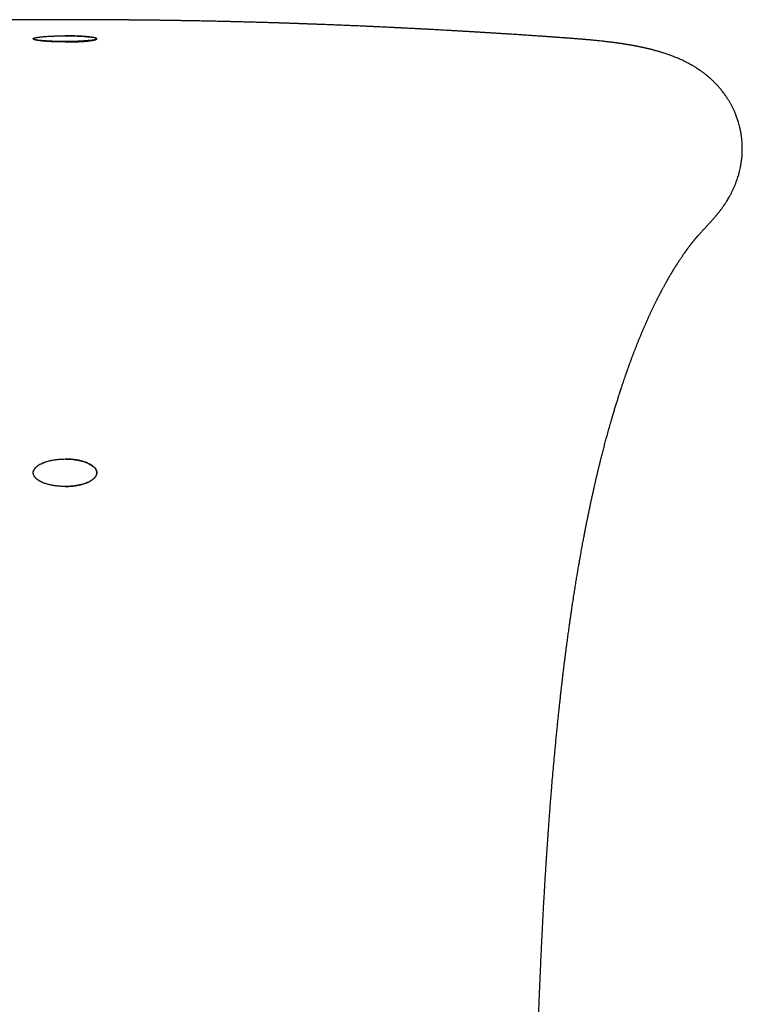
# Model space of a CAD drawing. Header units: millimetres. Extents: x 8 to 501, y 12 to 615.
# Tile 8 of 77: x 264 to 277, y 291 to 309. Entities that reach past the tile are written whole.
import ezdxf

# ---------------------------------------------------------------- set-up
doc = ezdxf.new("R2010")
doc.units = ezdxf.units.MM

msp = doc.modelspace()

# ---------------------------------------------------------------- linework, layer by layer
at = {"color": 7, "linetype": 'Continuous', "lineweight": 30}
for p, q in [((263.897, 308.777), (263.897, 308.777)), ((265.096, 308.777), (265.097, 308.777))]:
    msp.add_line(p, q, dxfattribs=at)
for points, knots in [([(264.497, 309.136), (264.463, 309.136), (264.38, 309.136), (264.252, 309.136), (264.115, 309.135), (263.989, 309.135), (263.874, 309.134), (263.768, 309.134), (263.677, 309.133), (263.599, 309.133), (263.532, 309.132), (263.474, 309.132), (263.424, 309.132), (263.382, 309.131), (263.348, 309.131), (263.323, 309.131), (263.306, 309.131), (263.294, 309.13), (263.283, 309.13), (263.268, 309.13), (263.248, 309.13), (263.215, 309.13), (263.17, 309.129), (263.11, 309.129), (263.042, 309.128), (262.97, 309.127), (262.897, 309.126), (262.827, 309.125), (262.764, 309.125), (262.71, 309.124), (262.664, 309.123), (262.622, 309.123), (262.576, 309.122), (262.534, 309.121), (262.495, 309.121), (262.462, 309.12), (262.431, 309.12), (262.403, 309.119), (262.381, 309.119), (262.361, 309.119), (262.335, 309.118), (262.299, 309.118), (262.257, 309.117), (262.216, 309.116), (262.179, 309.115), (262.147, 309.115), (262.118, 309.114), (262.089, 309.114), (262.062, 309.113), (262.03, 309.113), (261.99, 309.112), (261.944, 309.111), (261.894, 309.11), (261.846, 309.109), (261.802, 309.108), (261.763, 309.107), (261.724, 309.107), (261.68, 309.106), (261.631, 309.105), (261.583, 309.103), (261.543, 309.103), (261.513, 309.102), (261.489, 309.101), (261.466, 309.101), (261.438, 309.1), (261.406, 309.099), (261.374, 309.099), (261.345, 309.098), (261.319, 309.097), (261.296, 309.097), (261.277, 309.096), (261.256, 309.096), (261.231, 309.095), (261.198, 309.094), (261.159, 309.093), (261.116, 309.092), (261.059, 309.091), (260.994, 309.089), (260.925, 309.087), (260.861, 309.085), (260.796, 309.083), (260.737, 309.082), (260.685, 309.08), (260.643, 309.079), (260.606, 309.078), (260.571, 309.077), (260.537, 309.076), (260.501, 309.074), (260.46, 309.073), (260.416, 309.072), (260.371, 309.07), (260.329, 309.069), (260.291, 309.068), (260.258, 309.067), (260.225, 309.066), (260.189, 309.064), (260.15, 309.063), (260.11, 309.062), (260.069, 309.06), (260.025, 309.059), (259.974, 309.057), (259.92, 309.055), (259.864, 309.053), (259.806, 309.051), (259.748, 309.049), (259.693, 309.047), (259.637, 309.045), (259.594, 309.043), (259.555, 309.041), (259.527, 309.04), (259.501, 309.039), (259.475, 309.038), (259.448, 309.037), (259.418, 309.036), (259.391, 309.035), (259.367, 309.034), (259.346, 309.033), (259.323, 309.032), (259.298, 309.031), (259.276, 309.03), (259.256, 309.03), (259.22, 309.028), (259.161, 309.026), (259.082, 309.022), (259.003, 309.019), (258.928, 309.016), (258.85, 309.012), (258.782, 309.009), (258.723, 309.007), (258.678, 309.005), (258.627, 309.002), (258.578, 309), (258.525, 308.997), (258.474, 308.995), (258.429, 308.993), (258.396, 308.991), (258.37, 308.99), (258.343, 308.989), (258.317, 308.988), (258.292, 308.986), (258.267, 308.985), (258.24, 308.984), (258.217, 308.983), (258.194, 308.982), (258.168, 308.98), (258.141, 308.979), (258.115, 308.978), (258.092, 308.976), (258.068, 308.975), (258.041, 308.974), (258.014, 308.973), (257.989, 308.971), (257.967, 308.97), (257.948, 308.969), (257.928, 308.968), (257.907, 308.967), (257.883, 308.966), (257.861, 308.965), (257.842, 308.964), (257.824, 308.963), (257.804, 308.962), (257.773, 308.96), (257.736, 308.958), (257.689, 308.956), (257.645, 308.953), (257.599, 308.951), (257.554, 308.948), (257.509, 308.946), (257.463, 308.944), (257.427, 308.942), (257.395, 308.94), (257.369, 308.938), (257.346, 308.937), (257.326, 308.936), (257.308, 308.935), (257.286, 308.934), (257.26, 308.932), (257.232, 308.931), (257.206, 308.929), (257.184, 308.928), (257.162, 308.927), (257.127, 308.925), (257.085, 308.922), (257.038, 308.92), (256.993, 308.917), (256.945, 308.914), (256.897, 308.911), (256.859, 308.909), (256.83, 308.907), (256.803, 308.906), (256.774, 308.904), (256.745, 308.902), (256.718, 308.901), (256.692, 308.899), (256.663, 308.897), (256.62, 308.895), (256.567, 308.891), (256.507, 308.888), (256.447, 308.884), (256.386, 308.88), (256.324, 308.876), (256.275, 308.873), (256.235, 308.871), (256.197, 308.868), (256.157, 308.866), (256.118, 308.863), (256.083, 308.861), (256.051, 308.859), (256.02, 308.857), (255.985, 308.855), (255.944, 308.852), (255.898, 308.849), (255.853, 308.846), (255.813, 308.843), (255.775, 308.841), (255.737, 308.838), (255.695, 308.835), (255.652, 308.832), (255.613, 308.83), (255.579, 308.827), (255.548, 308.825), (255.515, 308.823), (255.476, 308.82), (255.43, 308.817), (255.385, 308.814), (255.345, 308.811), (255.31, 308.809), (255.274, 308.806), (255.231, 308.803), (255.188, 308.8), (255.148, 308.797), (255.117, 308.795), (255.091, 308.793), (255.065, 308.792), (255.037, 308.789), (255.016, 308.788), (255.005, 308.787)], [0, 0, 0, 0, 0.01071, 0.026134, 0.040473, 0.053726, 0.065887, 0.076955, 0.086926, 0.094748, 0.101727, 0.107861, 0.113149, 0.117589, 0.12118, 0.123679, 0.125494, 0.126625, 0.127482, 0.129005, 0.131231, 0.133899, 0.139384, 0.145643, 0.152675, 0.160789, 0.16853, 0.175839, 0.182657, 0.188678, 0.192893, 0.197182, 0.201813, 0.207313, 0.210548, 0.214027, 0.217641, 0.220626, 0.222833, 0.22437, 0.227191, 0.230999, 0.235707, 0.240405, 0.243919, 0.247278, 0.250479, 0.253274, 0.256289, 0.259206, 0.263366, 0.268669, 0.273995, 0.279046, 0.283814, 0.287905, 0.291349, 0.296022, 0.301897, 0.30692, 0.310992, 0.314515, 0.316346, 0.318694, 0.321729, 0.32536, 0.328746, 0.331686, 0.334575, 0.336897, 0.338947, 0.340768, 0.34346, 0.346894, 0.351071, 0.355728, 0.360745, 0.369082, 0.37596, 0.382675, 0.389427, 0.396488, 0.401233, 0.405732, 0.409758, 0.413184, 0.416671, 0.420529, 0.424637, 0.42951, 0.434378, 0.438929, 0.442851, 0.446229, 0.449496, 0.453303, 0.457552, 0.461854, 0.465884, 0.470495, 0.475833, 0.481785, 0.487781, 0.493511, 0.499929, 0.50629, 0.510903, 0.517459, 0.520088, 0.523209, 0.526228, 0.528442, 0.531339, 0.534626, 0.537901, 0.540102, 0.54213, 0.544591, 0.54744, 0.549836, 0.551508, 0.55385, 0.561214, 0.570253, 0.578813, 0.586136, 0.59408, 0.603383, 0.607706, 0.612636, 0.6176, 0.623826, 0.628182, 0.634266, 0.64006, 0.642286, 0.644829, 0.648143, 0.650797, 0.652984, 0.656018, 0.658938, 0.661319, 0.663408, 0.666093, 0.669532, 0.672074, 0.67425, 0.676887, 0.67967, 0.68276, 0.685444, 0.687685, 0.689628, 0.691427, 0.693843, 0.696473, 0.698823, 0.700872, 0.702649, 0.704566, 0.707149, 0.712383, 0.716349, 0.721838, 0.726544, 0.730688, 0.736199, 0.740775, 0.745075, 0.747776, 0.750741, 0.753222, 0.755142, 0.756997, 0.759111, 0.762036, 0.765329, 0.767925, 0.770174, 0.77236, 0.774956, 0.781055, 0.785621, 0.789792, 0.795459, 0.800909, 0.804972, 0.807324, 0.810186, 0.813393, 0.81663, 0.819133, 0.821953, 0.824889, 0.828262, 0.835795, 0.841681, 0.847265, 0.854547, 0.861233, 0.866621, 0.870035, 0.874017, 0.878521, 0.882878, 0.886359, 0.889594, 0.89282, 0.896258, 0.900778, 0.905805, 0.910665, 0.914934, 0.918672, 0.922509, 0.927196, 0.931908, 0.936184, 0.939495, 0.942633, 0.945976, 0.949978, 0.955059, 0.960304, 0.964254, 0.967736, 0.971393, 0.97582, 0.981109, 0.985232, 0.988303, 0.990876, 0.993447, 0.996502, 1, 1, 1, 1]), ([(273.988, 308.787), (273.985, 308.787), (273.973, 308.788), (273.95, 308.79), (273.917, 308.792), (273.882, 308.795), (273.85, 308.797), (273.823, 308.799), (273.799, 308.801), (273.775, 308.802), (273.749, 308.804), (273.721, 308.806), (273.69, 308.808), (273.658, 308.811), (273.627, 308.813), (273.599, 308.815), (273.572, 308.817), (273.544, 308.819), (273.514, 308.821), (273.479, 308.823), (273.441, 308.826), (273.402, 308.828), (273.366, 308.831), (273.335, 308.833), (273.306, 308.835), (273.276, 308.837), (273.237, 308.839), (273.192, 308.843), (273.143, 308.846), (273.098, 308.849), (273.055, 308.852), (273.009, 308.855), (272.96, 308.858), (272.911, 308.861), (272.869, 308.864), (272.832, 308.866), (272.795, 308.868), (272.759, 308.871), (272.721, 308.873), (272.684, 308.875), (272.65, 308.878), (272.619, 308.88), (272.591, 308.881), (272.562, 308.883), (272.53, 308.885), (272.494, 308.887), (272.458, 308.89), (272.426, 308.891), (272.398, 308.893), (272.37, 308.895), (272.339, 308.897), (272.303, 308.899), (272.267, 308.901), (272.235, 308.903), (272.207, 308.905), (272.178, 308.906), (272.148, 308.908), (272.116, 308.91), (272.088, 308.912), (272.064, 308.913), (272.042, 308.914), (272.018, 308.916), (271.986, 308.918), (271.951, 308.92), (271.917, 308.922), (271.888, 308.923), (271.858, 308.925), (271.825, 308.927), (271.784, 308.929), (271.74, 308.932), (271.688, 308.935), (271.637, 308.938), (271.582, 308.941), (271.531, 308.943), (271.479, 308.946), (271.433, 308.949), (271.393, 308.951), (271.361, 308.953), (271.33, 308.954), (271.298, 308.956), (271.268, 308.958), (271.242, 308.959), (271.222, 308.96), (271.204, 308.961), (271.183, 308.962), (271.16, 308.963), (271.13, 308.965), (271.091, 308.967), (271.042, 308.969), (270.992, 308.972), (270.944, 308.974), (270.898, 308.977), (270.861, 308.978), (270.834, 308.98), (270.818, 308.981), (270.8, 308.982), (270.779, 308.983), (270.758, 308.984), (270.74, 308.984), (270.722, 308.985), (270.7, 308.986), (270.674, 308.988), (270.65, 308.989), (270.619, 308.99), (270.582, 308.992), (270.539, 308.994), (270.492, 308.996), (270.444, 308.999), (270.393, 309.001), (270.351, 309.003), (270.316, 309.005), (270.283, 309.006), (270.248, 309.008), (270.212, 309.009), (270.181, 309.011), (270.15, 309.012), (270.113, 309.014), (270.063, 309.016), (270.008, 309.018), (269.95, 309.021), (269.896, 309.023), (269.838, 309.025), (269.781, 309.028), (269.728, 309.03), (269.676, 309.032), (269.627, 309.034), (269.572, 309.036), (269.521, 309.038), (269.468, 309.04), (269.417, 309.042), (269.365, 309.044), (269.324, 309.046), (269.289, 309.047), (269.258, 309.048), (269.227, 309.049), (269.197, 309.051), (269.167, 309.052), (269.138, 309.053), (269.112, 309.054), (269.09, 309.054), (269.067, 309.055), (269.043, 309.056), (269.02, 309.057), (269, 309.058), (268.978, 309.058), (268.952, 309.059), (268.927, 309.06), (268.903, 309.061), (268.878, 309.062), (268.852, 309.063), (268.827, 309.064), (268.801, 309.065), (268.772, 309.065), (268.74, 309.067), (268.708, 309.068), (268.676, 309.069), (268.645, 309.07), (268.613, 309.071), (268.579, 309.072), (268.543, 309.073), (268.503, 309.074), (268.457, 309.076), (268.409, 309.077), (268.361, 309.079), (268.317, 309.08), (268.277, 309.081), (268.237, 309.082), (268.191, 309.084), (268.14, 309.085), (268.09, 309.086), (268.046, 309.088), (268.008, 309.089), (267.973, 309.09), (267.935, 309.091), (267.879, 309.092), (267.809, 309.094), (267.729, 309.096), (267.653, 309.098), (267.582, 309.1), (267.51, 309.101), (267.43, 309.103), (267.346, 309.105), (267.257, 309.107), (267.165, 309.109), (267.068, 309.111), (266.973, 309.113), (266.88, 309.114), (266.794, 309.116), (266.714, 309.117), (266.642, 309.118), (266.574, 309.12), (266.517, 309.12), (266.467, 309.121), (266.421, 309.122), (266.378, 309.122), (266.339, 309.123), (266.308, 309.123), (266.281, 309.124), (266.258, 309.124), (266.238, 309.124), (266.219, 309.125), (266.197, 309.125), (266.17, 309.125), (266.127, 309.126), (266.066, 309.127), (266.002, 309.127), (265.948, 309.128), (265.905, 309.128), (265.862, 309.129), (265.823, 309.129), (265.79, 309.13), (265.764, 309.13), (265.745, 309.13), (265.733, 309.13), (265.725, 309.13), (265.715, 309.13), (265.698, 309.13), (265.672, 309.131), (265.637, 309.131), (265.595, 309.131), (265.544, 309.132), (265.485, 309.132), (265.417, 309.133), (265.337, 309.133), (265.244, 309.134), (265.136, 309.134), (265.018, 309.135), (264.889, 309.135), (264.749, 309.136), (264.617, 309.136), (264.532, 309.136), (264.497, 309.136)], [0, 0, 0, 0, 0.00084, 0.003785, 0.007303, 0.011326, 0.014773, 0.017441, 0.019933, 0.022438, 0.025032, 0.028, 0.031296, 0.034894, 0.038291, 0.041001, 0.04385, 0.04669, 0.049809, 0.053455, 0.057621, 0.062114, 0.065768, 0.068894, 0.071919, 0.075026, 0.078459, 0.084116, 0.089373, 0.093881, 0.098254, 0.102967, 0.108657, 0.11381, 0.118296, 0.12199, 0.125645, 0.129711, 0.133528, 0.137615, 0.141327, 0.144489, 0.147308, 0.150206, 0.153568, 0.157542, 0.161534, 0.164934, 0.167744, 0.170474, 0.17371, 0.177672, 0.181897, 0.185023, 0.187734, 0.190661, 0.194186, 0.197518, 0.20057, 0.202986, 0.205195, 0.207449, 0.210827, 0.215061, 0.218711, 0.221471, 0.22433, 0.228027, 0.23212, 0.237192, 0.242046, 0.24865, 0.253302, 0.259198, 0.264876, 0.269806, 0.273718, 0.277395, 0.280146, 0.283357, 0.287482, 0.289856, 0.291644, 0.293517, 0.295645, 0.298174, 0.300879, 0.305247, 0.310433, 0.31654, 0.320974, 0.325525, 0.331058, 0.332653, 0.334158, 0.33602, 0.338476, 0.340844, 0.34259, 0.344072, 0.346677, 0.349536, 0.352203, 0.354337, 0.359357, 0.363775, 0.367865, 0.37428, 0.378973, 0.384069, 0.387492, 0.390221, 0.394405, 0.39853, 0.401556, 0.40438, 0.408092, 0.413213, 0.420293, 0.425565, 0.431557, 0.437407, 0.443758, 0.449747, 0.454115, 0.459942, 0.465486, 0.471362, 0.476075, 0.482266, 0.487483, 0.492402, 0.495302, 0.49857, 0.502098, 0.505297, 0.50807, 0.511609, 0.5143, 0.516387, 0.518601, 0.521462, 0.524054, 0.525698, 0.527887, 0.531045, 0.533724, 0.535889, 0.538641, 0.541696, 0.544076, 0.546562, 0.549778, 0.553264, 0.556784, 0.559814, 0.563359, 0.566731, 0.570303, 0.57398, 0.578058, 0.582899, 0.588473, 0.593436, 0.597995, 0.602249, 0.606166, 0.610744, 0.616796, 0.622066, 0.626745, 0.630609, 0.633905, 0.637951, 0.642716, 0.651497, 0.660088, 0.667936, 0.67533, 0.682608, 0.69087, 0.700332, 0.709275, 0.719063, 0.729432, 0.739747, 0.74903, 0.758835, 0.76677, 0.774506, 0.781455, 0.788289, 0.792509, 0.79731, 0.802713, 0.806178, 0.80961, 0.812469, 0.814736, 0.816818, 0.818626, 0.820949, 0.823786, 0.827078, 0.834444, 0.842977, 0.847241, 0.851744, 0.856457, 0.8607, 0.864183, 0.86691, 0.86888, 0.870095, 0.870643, 0.871485, 0.87333, 0.876054, 0.879656, 0.884137, 0.889494, 0.895726, 0.902833, 0.910811, 0.920996, 0.932314, 0.944763, 0.95834, 0.97304, 0.98886, 1, 1, 1, 1]), ([(264.497, 308.716), (264.481, 308.716), (264.449, 308.716), (264.401, 308.716), (264.353, 308.717), (264.307, 308.719), (264.262, 308.72), (264.219, 308.722), (264.177, 308.725), (264.138, 308.727), (264.1, 308.73), (264.066, 308.733), (264.033, 308.737), (264.004, 308.741), (263.978, 308.745), (263.954, 308.749), (263.935, 308.754), (263.919, 308.758), (263.907, 308.763), (263.899, 308.768), (263.896, 308.773), (263.897, 308.778), (263.903, 308.783), (263.914, 308.788), (263.929, 308.793), (263.949, 308.798), (263.974, 308.803), (264.002, 308.807), (264.035, 308.811), (264.072, 308.815), (264.111, 308.818), (264.153, 308.822), (264.198, 308.824), (264.245, 308.826), (264.292, 308.828), (264.34, 308.83), (264.39, 308.831), (264.442, 308.832), (264.478, 308.832), (264.497, 308.832)], [0, 0, 0, 0, 0.024473, 0.049395, 0.074317, 0.099701, 0.124173, 0.149067, 0.173961, 0.199284, 0.224375, 0.249875, 0.275375, 0.301288, 0.327759, 0.35466, 0.381562, 0.408901, 0.436786, 0.464855, 0.493497, 0.522336, 0.551068, 0.579998, 0.609564, 0.639354, 0.667873, 0.696603, 0.726012, 0.755665, 0.782933, 0.810407, 0.838557, 0.86695, 0.892573, 0.918697, 0.944821, 0.971474, 1, 1, 1, 1]), ([(264.497, 308.723), (264.471, 308.723), (264.42, 308.723), (264.345, 308.725), (264.272, 308.727), (264.204, 308.73), (264.14, 308.734), (264.082, 308.738), (264.03, 308.743), (263.986, 308.749), (263.952, 308.755), (263.928, 308.76), (263.911, 308.766), (263.9, 308.771), (263.898, 308.775), (263.897, 308.777)], [0, 0, 0, 0, 0.082997, 0.165128, 0.246774, 0.328207, 0.409626, 0.491202, 0.573117, 0.655607, 0.738999, 0.802423, 0.866856, 0.932596, 1, 1, 1, 1]), ([(263.971, 308.802), (263.974, 308.803), (263.989, 308.805), (264.024, 308.81), (264.075, 308.815), (264.134, 308.82), (264.199, 308.824), (264.262, 308.827), (264.323, 308.829), (264.38, 308.831), (264.438, 308.832), (264.477, 308.832), (264.497, 308.832)], [0, 0, 0, 0, 0.030598, 0.152296, 0.274228, 0.396091, 0.517586, 0.638525, 0.728892, 0.819073, 0.909312, 1, 1, 1, 1]), ([(264.497, 308.832), (264.516, 308.832), (264.556, 308.832), (264.614, 308.831), (264.67, 308.829), (264.731, 308.827), (264.795, 308.824), (264.859, 308.82), (264.918, 308.815), (264.97, 308.81), (265.003, 308.805), (265.017, 308.803), (265.019, 308.803)], [0, 0, 0, 0, 0.091999, 0.18347, 0.274815, 0.366293, 0.488645, 0.611501, 0.734692, 0.857937, 0.980948, 1, 1, 1, 1]), ([(264.497, 308.716), (264.513, 308.716), (264.544, 308.716), (264.592, 308.716), (264.64, 308.717), (264.686, 308.719), (264.731, 308.72), (264.774, 308.722), (264.816, 308.725), (264.856, 308.727), (264.893, 308.73), (264.928, 308.733), (264.96, 308.737), (264.989, 308.741), (265.016, 308.745), (265.039, 308.749), (265.058, 308.754), (265.074, 308.758), (265.086, 308.763), (265.094, 308.768), (265.097, 308.773), (265.096, 308.778), (265.09, 308.783), (265.079, 308.788), (265.064, 308.793), (265.044, 308.798), (265.019, 308.803), (264.991, 308.807), (264.958, 308.811), (264.921, 308.815), (264.882, 308.818), (264.84, 308.822), (264.795, 308.824), (264.748, 308.826), (264.701, 308.828), (264.653, 308.83), (264.603, 308.831), (264.551, 308.832), (264.515, 308.832), (264.497, 308.832)], [0, 0, 0, 0, 0.02456, 0.049121, 0.074411, 0.099701, 0.124256, 0.148811, 0.174047, 0.199284, 0.224455, 0.249628, 0.275458, 0.301288, 0.327844, 0.3544, 0.38165, 0.408901, 0.436878, 0.464855, 0.493596, 0.522337, 0.551168, 0.579999, 0.609677, 0.639354, 0.667979, 0.696603, 0.726135, 0.755665, 0.783037, 0.810407, 0.838679, 0.86695, 0.892669, 0.918387, 0.944931, 0.971474, 1, 1, 1, 1]), ([(265.096, 308.777), (265.095, 308.775), (265.093, 308.771), (265.082, 308.766), (265.065, 308.76), (265.041, 308.755), (265.008, 308.749), (264.963, 308.743), (264.911, 308.738), (264.853, 308.734), (264.789, 308.73), (264.721, 308.727), (264.649, 308.725), (264.573, 308.723), (264.522, 308.723), (264.497, 308.723)], [0, 0, 0, 0, 0.067207, 0.132809, 0.197155, 0.260538, 0.343932, 0.42647, 0.508462, 0.590126, 0.67163, 0.753133, 0.83483, 0.91699, 1, 1, 1, 1]), ([(274.971, 308.688), (274.967, 308.688), (274.958, 308.69), (274.943, 308.692), (274.93, 308.694), (274.919, 308.695), (274.909, 308.697), (274.898, 308.698), (274.882, 308.7), (274.862, 308.703), (274.837, 308.706), (274.812, 308.709), (274.786, 308.713), (274.759, 308.716), (274.731, 308.719), (274.704, 308.722), (274.673, 308.726), (274.637, 308.73), (274.596, 308.734), (274.553, 308.739), (274.51, 308.743), (274.469, 308.747), (274.431, 308.751), (274.398, 308.754), (274.37, 308.756), (274.345, 308.759), (274.32, 308.761), (274.294, 308.763), (274.265, 308.766), (274.233, 308.768), (274.198, 308.771), (274.159, 308.774), (274.119, 308.777), (274.079, 308.78), (274.039, 308.783), (274, 308.786), (273.961, 308.789), (273.936, 308.791), (273.921, 308.792), (273.919, 308.792)], [0, 0, 0, 0, 0.012097, 0.031036, 0.045561, 0.056233, 0.066865, 0.078177, 0.090168, 0.117322, 0.143796, 0.168227, 0.194831, 0.223748, 0.252684, 0.27982, 0.306687, 0.34488, 0.386861, 0.428963, 0.470405, 0.509214, 0.544994, 0.577379, 0.601456, 0.623115, 0.645268, 0.66896, 0.694222, 0.722696, 0.753344, 0.787677, 0.823516, 0.857642, 0.890015, 0.927447, 0.96131, 0.994326, 1, 1, 1, 1]), ([(275.369, 308.618), (275.361, 308.62), (275.345, 308.623), (275.322, 308.628), (275.302, 308.632), (275.285, 308.635), (275.271, 308.638), (275.259, 308.64), (275.247, 308.642), (275.233, 308.645), (275.215, 308.648), (275.196, 308.652), (275.178, 308.655), (275.163, 308.657), (275.148, 308.66), (275.132, 308.663), (275.114, 308.666), (275.096, 308.669), (275.083, 308.671), (275.072, 308.672), (275.065, 308.674), (275.056, 308.675), (275.044, 308.677), (275.03, 308.679), (275.012, 308.682), (274.992, 308.685), (274.978, 308.687), (274.971, 308.688)], [0, 0, 0, 0, 0.0644958, 0.1257768, 0.1777125, 0.2203187, 0.254954, 0.2847007, 0.3096837, 0.3455582, 0.3939053, 0.4473509, 0.4928791, 0.525796, 0.5617612, 0.6031985, 0.6500133, 0.6948791, 0.7331277, 0.7525718, 0.7698063, 0.7907826, 0.8191483, 0.8548977, 0.8980239, 0.9485185, 1, 1, 1, 1]), ([(276.771, 305.416), (276.771, 305.417), (276.777, 305.423), (276.786, 305.433), (276.798, 305.447), (276.807, 305.459), (276.818, 305.472), (276.83, 305.486), (276.843, 305.503), (276.858, 305.522), (276.873, 305.541), (276.888, 305.56), (276.9, 305.578), (276.912, 305.593), (276.922, 305.608), (276.932, 305.621), (276.94, 305.634), (276.949, 305.646), (276.958, 305.66), (276.969, 305.676), (276.98, 305.693), (276.995, 305.717), (277.013, 305.746), (277.038, 305.789), (277.063, 305.835), (277.089, 305.885), (277.112, 305.934), (277.134, 305.982), (277.153, 306.029), (277.171, 306.074), (277.187, 306.12), (277.202, 306.166), (277.215, 306.209), (277.226, 306.251), (277.237, 306.296), (277.247, 306.341), (277.255, 306.384), (277.262, 306.425), (277.268, 306.467), (277.274, 306.511), (277.278, 306.551), (277.28, 306.589), (277.282, 306.626), (277.284, 306.665), (277.284, 306.703), (277.284, 306.743), (277.282, 306.786), (277.279, 306.833), (277.275, 306.879), (277.27, 306.921), (277.265, 306.958), (277.26, 306.991), (277.254, 307.025), (277.246, 307.062), (277.237, 307.104), (277.226, 307.149), (277.213, 307.194), (277.201, 307.233), (277.189, 307.269), (277.176, 307.304), (277.162, 307.341), (277.148, 307.376), (277.135, 307.406), (277.123, 307.433), (277.111, 307.458), (277.099, 307.483), (277.086, 307.508), (277.073, 307.533), (277.06, 307.556), (277.047, 307.58), (277.032, 307.604), (277.016, 307.631), (276.998, 307.659), (276.979, 307.687), (276.96, 307.714), (276.94, 307.742), (276.918, 307.772), (276.895, 307.801), (276.872, 307.828), (276.852, 307.853), (276.832, 307.875), (276.811, 307.898), (276.789, 307.921), (276.766, 307.945), (276.743, 307.968), (276.722, 307.988), (276.704, 308.005), (276.687, 308.02), (276.668, 308.037), (276.647, 308.055), (276.624, 308.075), (276.602, 308.093), (276.584, 308.107), (276.567, 308.12), (276.551, 308.132), (276.532, 308.146), (276.511, 308.161), (276.492, 308.175), (276.474, 308.187), (276.459, 308.197), (276.445, 308.206), (276.432, 308.215), (276.418, 308.224), (276.403, 308.233), (276.385, 308.245), (276.365, 308.257), (276.344, 308.269), (276.323, 308.281), (276.304, 308.292), (276.287, 308.301), (276.273, 308.309), (276.253, 308.319), (276.227, 308.333), (276.191, 308.351), (276.151, 308.37), (276.108, 308.389), (276.066, 308.407), (276.026, 308.424), (275.988, 308.439), (275.951, 308.453), (275.915, 308.467), (275.879, 308.479), (275.844, 308.491), (275.81, 308.503), (275.78, 308.512), (275.755, 308.52), (275.734, 308.526), (275.712, 308.533), (275.687, 308.54), (275.66, 308.547), (275.631, 308.555), (275.603, 308.563), (275.575, 308.57), (275.551, 308.576), (275.532, 308.581), (275.515, 308.585), (275.5, 308.589), (275.485, 308.592), (275.47, 308.596), (275.455, 308.599), (275.439, 308.603), (275.421, 308.607), (275.4, 308.611), (275.383, 308.615), (275.372, 308.617), (275.369, 308.618)], [0, 0, 0, 0, 0.00026, 0.007688, 0.01198, 0.016398, 0.020992, 0.02633, 0.032559, 0.039315, 0.046433, 0.053181, 0.059065, 0.064276, 0.069028, 0.073531, 0.077166, 0.080928, 0.085294, 0.090412, 0.095996, 0.100885, 0.111396, 0.122198, 0.137062, 0.149233, 0.161623, 0.174216, 0.184358, 0.194845, 0.205588, 0.215678, 0.22483, 0.232826, 0.242478, 0.252458, 0.26037, 0.267966, 0.276383, 0.284809, 0.29314, 0.299126, 0.305984, 0.313623, 0.320828, 0.327231, 0.335454, 0.344195, 0.352848, 0.36059, 0.367325, 0.372989, 0.378784, 0.38561, 0.393303, 0.401922, 0.410446, 0.418037, 0.424018, 0.430896, 0.438404, 0.445258, 0.451297, 0.456452, 0.46141, 0.466457, 0.471592, 0.476988, 0.48203, 0.486736, 0.491885, 0.497882, 0.504668, 0.511004, 0.517073, 0.52364, 0.530956, 0.538677, 0.545665, 0.551842, 0.557822, 0.563984, 0.570424, 0.577389, 0.584681, 0.590904, 0.595915, 0.600441, 0.605801, 0.612163, 0.619108, 0.625714, 0.631379, 0.635002, 0.639707, 0.645562, 0.651681, 0.657488, 0.662646, 0.667002, 0.670753, 0.674531, 0.67839, 0.682841, 0.688214, 0.694328, 0.70038, 0.706845, 0.712645, 0.717489, 0.721669, 0.725733, 0.734984, 0.74528, 0.758093, 0.771709, 0.784446, 0.796657, 0.80884, 0.819987, 0.831115, 0.842227, 0.853325, 0.864293, 0.874489, 0.881075, 0.887572, 0.894331, 0.902058, 0.910731, 0.919682, 0.928856, 0.937443, 0.945193, 0.950777, 0.955784, 0.960214, 0.964735, 0.970076, 0.974028, 0.978663, 0.984137, 0.990449, 0.997596, 1, 1, 1, 1]), ([(276.45, 305.063), (276.458, 305.072), (276.473, 305.088), (276.495, 305.11), (276.513, 305.13), (276.528, 305.147), (276.541, 305.161), (276.553, 305.173), (276.565, 305.186), (276.579, 305.201), (276.597, 305.221), (276.615, 305.241), (276.632, 305.26), (276.646, 305.275), (276.66, 305.291), (276.675, 305.308), (276.692, 305.327), (276.706, 305.342), (276.716, 305.353), (276.723, 305.362), (276.732, 305.372), (276.745, 305.387), (276.758, 305.402), (276.768, 305.412), (276.771, 305.416)], [0, 0, 0, 0, 0.085131, 0.15437, 0.208215, 0.249059, 0.285639, 0.319451, 0.350793, 0.398365, 0.455537, 0.518038, 0.571092, 0.610183, 0.651047, 0.700301, 0.756182, 0.804394, 0.829044, 0.849477, 0.874584, 0.913965, 0.96762, 1, 1, 1, 1]), ([(273.384, 278.706), (273.383, 278.747), (273.382, 278.839), (273.379, 278.979), (273.377, 279.124), (273.375, 279.26), (273.373, 279.388), (273.371, 279.509), (273.369, 279.62), (273.368, 279.724), (273.367, 279.82), (273.365, 279.908), (273.364, 279.988), (273.363, 280.059), (273.363, 280.123), (273.362, 280.179), (273.361, 280.227), (273.361, 280.267), (273.36, 280.299), (273.36, 280.324), (273.36, 280.34), (273.36, 280.351), (273.359, 280.361), (273.359, 280.373), (273.359, 280.39), (273.359, 280.409), (273.358, 280.437), (273.358, 280.472), (273.357, 280.517), (273.357, 280.572), (273.356, 280.639), (273.355, 280.718), (273.354, 280.806), (273.353, 280.902), (273.352, 281.006), (273.351, 281.126), (273.349, 281.257), (273.348, 281.396), (273.347, 281.532), (273.345, 281.7), (273.343, 281.897), (273.342, 282.121), (273.34, 282.337), (273.339, 282.531), (273.338, 282.705), (273.337, 282.859), (273.337, 283.012), (273.336, 283.166), (273.336, 283.341), (273.335, 283.538), (273.335, 283.76), (273.335, 283.967), (273.335, 284.157), (273.335, 284.329), (273.335, 284.473), (273.335, 284.588), (273.336, 284.671), (273.336, 284.75), (273.336, 284.823), (273.336, 284.889), (273.337, 284.949), (273.337, 285.002), (273.337, 285.048), (273.337, 285.088), (273.337, 285.12), (273.337, 285.144), (273.338, 285.162), (273.338, 285.175), (273.338, 285.186), (273.338, 285.196), (273.338, 285.21), (273.338, 285.228), (273.338, 285.25), (273.338, 285.273), (273.338, 285.298), (273.338, 285.324), (273.339, 285.359), (273.339, 285.405), (273.339, 285.461), (273.34, 285.524), (273.34, 285.592), (273.341, 285.665), (273.341, 285.741), (273.342, 285.819), (273.343, 285.937), (273.344, 286.095), (273.347, 286.296), (273.349, 286.504), (273.352, 286.717), (273.355, 286.935), (273.358, 287.143), (273.361, 287.339), (273.364, 287.522), (273.367, 287.707), (273.371, 287.892), (273.375, 288.075), (273.38, 288.323), (273.387, 288.635), (273.397, 289.005), (273.407, 289.365), (273.418, 289.716), (273.429, 290.043), (273.439, 290.346), (273.45, 290.631), (273.462, 290.913), (273.474, 291.197), (273.486, 291.48), (273.499, 291.753), (273.512, 292.015), (273.526, 292.265), (273.537, 292.471), (273.546, 292.633), (273.553, 292.75), (273.56, 292.865), (273.566, 292.974), (273.573, 293.073), (273.578, 293.163), (273.583, 293.243), (273.588, 293.319), (273.593, 293.388), (273.597, 293.453), (273.601, 293.511), (273.604, 293.559), (273.607, 293.596), (273.609, 293.624), (273.611, 293.649), (273.612, 293.67), (273.613, 293.686), (273.614, 293.698), (273.615, 293.71), (273.616, 293.723), (273.617, 293.74), (273.618, 293.761), (273.62, 293.788), (273.623, 293.822), (273.625, 293.859), (273.628, 293.901), (273.632, 293.948), (273.635, 293.998), (273.639, 294.052), (273.644, 294.109), (273.65, 294.195), (273.659, 294.309), (273.67, 294.452), (273.683, 294.608), (273.697, 294.777), (273.713, 294.958), (273.729, 295.142), (273.744, 295.305), (273.757, 295.447), (273.769, 295.566), (273.78, 295.683), (273.792, 295.797), (273.802, 295.904), (273.813, 296.005), (273.823, 296.101), (273.833, 296.189), (273.842, 296.272), (273.85, 296.349), (273.858, 296.42), (273.865, 296.484), (273.872, 296.543), (273.878, 296.593), (273.883, 296.634), (273.887, 296.671), (273.891, 296.708), (273.896, 296.749), (273.901, 296.793), (273.907, 296.839), (273.913, 296.89), (273.92, 296.946), (273.927, 297.007), (273.935, 297.071), (273.944, 297.138), (273.953, 297.205), (273.961, 297.269), (273.969, 297.33), (273.977, 297.388), (273.984, 297.444), (273.991, 297.497), (273.998, 297.55), (274.006, 297.603), (274.013, 297.654), (274.02, 297.702), (274.025, 297.739), (274.028, 297.765), (274.031, 297.782), (274.033, 297.795), (274.034, 297.806), (274.035, 297.815), (274.037, 297.822), (274.038, 297.831), (274.04, 297.845), (274.043, 297.863), (274.046, 297.886), (274.049, 297.911), (274.054, 297.939), (274.058, 297.969), (274.063, 298.003), (274.068, 298.039), (274.074, 298.079), (274.081, 298.121), (274.088, 298.167), (274.098, 298.237), (274.113, 298.328), (274.13, 298.438), (274.147, 298.542), (274.163, 298.643), (274.18, 298.739), (274.194, 298.823), (274.207, 298.897), (274.218, 298.96), (274.229, 299.021), (274.239, 299.08), (274.249, 299.136), (274.259, 299.191), (274.269, 299.242), (274.278, 299.291), (274.287, 299.337), (274.295, 299.381), (274.302, 299.42), (274.309, 299.455), (274.315, 299.487), (274.32, 299.513), (274.324, 299.535), (274.328, 299.554), (274.332, 299.572), (274.335, 299.589), (274.339, 299.607), (274.343, 299.628), (274.347, 299.651), (274.353, 299.677), (274.358, 299.706), (274.365, 299.738), (274.372, 299.773), (274.379, 299.809), (274.387, 299.845), (274.394, 299.881), (274.402, 299.917), (274.409, 299.951), (274.416, 299.984), (274.423, 300.015), (274.43, 300.047), (274.437, 300.08), (274.444, 300.113), (274.45, 300.143), (274.456, 300.168), (274.461, 300.189), (274.465, 300.208), (274.469, 300.227), (274.474, 300.248), (274.479, 300.272), (274.485, 300.296), (274.49, 300.32), (274.495, 300.344), (274.501, 300.37), (274.507, 300.396), (274.514, 300.424), (274.52, 300.453), (274.527, 300.48), (274.533, 300.507), (274.539, 300.53), (274.543, 300.55), (274.547, 300.566), (274.55, 300.578), (274.552, 300.588), (274.555, 300.598), (274.557, 300.609), (274.561, 300.624), (274.565, 300.642), (274.571, 300.666), (274.577, 300.692), (274.584, 300.721), (274.592, 300.752), (274.6, 300.784), (274.613, 300.837), (274.631, 300.909), (274.651, 300.985), (274.667, 301.046), (274.679, 301.093), (274.691, 301.14), (274.703, 301.185), (274.715, 301.229), (274.726, 301.269), (274.736, 301.304), (274.744, 301.334), (274.751, 301.359), (274.757, 301.381), (274.763, 301.402), (274.768, 301.42), (274.772, 301.434), (274.775, 301.445), (274.778, 301.456), (274.782, 301.469), (274.786, 301.485), (274.792, 301.505), (274.799, 301.53), (274.807, 301.558), (274.816, 301.589), (274.826, 301.622), (274.836, 301.656), (274.846, 301.691), (274.857, 301.728), (274.868, 301.765), (274.879, 301.803), (274.891, 301.84), (274.902, 301.877), (274.914, 301.914), (274.925, 301.951), (274.936, 301.984), (274.945, 302.014), (274.953, 302.04), (274.961, 302.063), (274.967, 302.082), (274.972, 302.098), (274.976, 302.11), (274.98, 302.123), (274.984, 302.135), (274.988, 302.148), (274.993, 302.163), (274.998, 302.179), (275.004, 302.197), (275.01, 302.216), (275.02, 302.244), (275.032, 302.281), (275.045, 302.32), (275.056, 302.352), (275.065, 302.377), (275.073, 302.401), (275.081, 302.424), (275.088, 302.444), (275.093, 302.46), (275.098, 302.473), (275.101, 302.483), (275.105, 302.493), (275.108, 302.503), (275.112, 302.514), (275.118, 302.53), (275.125, 302.549), (275.133, 302.574), (275.143, 302.599), (275.152, 302.626), (275.162, 302.653), (275.172, 302.68), (275.182, 302.706), (275.191, 302.732), (275.201, 302.758), (275.21, 302.783), (275.22, 302.808), (275.229, 302.831), (275.237, 302.854), (275.245, 302.874), (275.252, 302.892), (275.259, 302.911), (275.267, 302.93), (275.275, 302.951), (275.284, 302.973), (275.294, 302.999), (275.305, 303.027), (275.316, 303.055), (275.326, 303.081), (275.336, 303.105), (275.345, 303.126), (275.352, 303.144), (275.359, 303.16), (275.366, 303.177), (275.374, 303.195), (275.382, 303.214), (275.39, 303.234), (275.398, 303.254), (275.407, 303.274), (275.416, 303.295), (275.424, 303.314), (275.433, 303.336), (275.444, 303.36), (275.455, 303.385), (275.465, 303.407), (275.474, 303.428), (275.482, 303.447), (275.49, 303.465), (275.498, 303.482), (275.505, 303.499), (275.514, 303.517), (275.522, 303.536), (275.532, 303.557), (275.542, 303.579), (275.553, 303.602), (275.565, 303.627), (275.577, 303.653), (275.589, 303.678), (275.6, 303.703), (275.612, 303.727), (275.623, 303.751), (275.634, 303.773), (275.645, 303.794), (275.655, 303.814), (275.664, 303.832), (275.671, 303.847), (275.678, 303.861), (275.685, 303.876), (275.693, 303.891), (275.702, 303.909), (275.712, 303.927), (275.721, 303.945), (275.73, 303.963), (275.739, 303.979), (275.747, 303.995), (275.755, 304.01), (275.764, 304.027), (275.774, 304.046), (275.785, 304.066), (275.795, 304.086), (275.806, 304.106), (275.817, 304.125), (275.826, 304.142), (275.836, 304.159), (275.844, 304.174), (275.852, 304.189), (275.859, 304.201), (275.866, 304.212), (275.871, 304.222), (275.877, 304.232), (275.882, 304.242), (275.888, 304.252), (275.894, 304.263), (275.901, 304.275), (275.909, 304.288), (275.918, 304.303), (275.928, 304.32), (275.938, 304.337), (275.947, 304.352), (275.955, 304.366), (275.962, 304.378), (275.969, 304.389), (275.975, 304.398), (275.979, 304.406), (275.983, 304.412), (275.986, 304.417), (275.989, 304.422), (275.992, 304.427), (275.996, 304.434), (276.002, 304.444), (276.01, 304.456), (276.018, 304.469), (276.026, 304.482), (276.035, 304.496), (276.044, 304.51), (276.053, 304.524), (276.062, 304.538), (276.071, 304.553), (276.081, 304.567), (276.09, 304.582), (276.1, 304.597), (276.111, 304.612), (276.122, 304.63), (276.134, 304.648), (276.146, 304.665), (276.158, 304.682), (276.17, 304.7), (276.183, 304.719), (276.195, 304.735), (276.204, 304.748), (276.211, 304.758), (276.218, 304.767), (276.224, 304.776), (276.23, 304.784), (276.234, 304.79), (276.24, 304.798), (276.246, 304.807), (276.254, 304.817), (276.262, 304.828), (276.27, 304.838), (276.277, 304.848), (276.283, 304.856), (276.289, 304.865), (276.296, 304.873), (276.303, 304.883), (276.311, 304.893), (276.318, 304.902), (276.324, 304.909), (276.328, 304.915), (276.333, 304.921), (276.337, 304.927), (276.342, 304.933), (276.347, 304.939), (276.354, 304.948), (276.362, 304.957), (276.37, 304.968), (276.377, 304.977), (276.384, 304.985), (276.39, 304.992), (276.394, 304.998), (276.397, 305.002), (276.401, 305.006), (276.405, 305.012), (276.409, 305.016), (276.411, 305.018), (276.411, 305.018)], [0, 0, 0, 0, 0.002535, 0.005713, 0.008724, 0.011569, 0.014248, 0.01676, 0.019106, 0.021285, 0.023298, 0.025145, 0.026825, 0.028339, 0.029686, 0.030867, 0.031882, 0.03273, 0.033412, 0.033928, 0.034277, 0.034463, 0.034623, 0.034884, 0.035246, 0.035677, 0.036153, 0.036991, 0.03794, 0.039, 0.040512, 0.042204, 0.044075, 0.046127, 0.048358, 0.05077, 0.053796, 0.056799, 0.059749, 0.062647, 0.067693, 0.072571, 0.077283, 0.081827, 0.085343, 0.088752, 0.092072, 0.09547, 0.098983, 0.10376, 0.108737, 0.113914, 0.117725, 0.121638, 0.125652, 0.127579, 0.129518, 0.131344, 0.133018, 0.134542, 0.135915, 0.137138, 0.13821, 0.139132, 0.139903, 0.140403, 0.14081, 0.141124, 0.141346, 0.141539, 0.141849, 0.142296, 0.142815, 0.143361, 0.143936, 0.144538, 0.145169, 0.146397, 0.147719, 0.149136, 0.150758, 0.152487, 0.154292, 0.156125, 0.157987, 0.162595, 0.16737, 0.172313, 0.177423, 0.182701, 0.188147, 0.192543, 0.197042, 0.201633, 0.206216, 0.21077, 0.215294, 0.22489, 0.23435, 0.243674, 0.252864, 0.261918, 0.269631, 0.277283, 0.28503, 0.292889, 0.300861, 0.308944, 0.316149, 0.323442, 0.330822, 0.334331, 0.33786, 0.341343, 0.344634, 0.347728, 0.350369, 0.352847, 0.355162, 0.357314, 0.359303, 0.361128, 0.362791, 0.363734, 0.364615, 0.36541, 0.36607, 0.366594, 0.366912, 0.367253, 0.367684, 0.368203, 0.368813, 0.369717, 0.370766, 0.371959, 0.373297, 0.37478, 0.376377, 0.378113, 0.379969, 0.381854, 0.386418, 0.391088, 0.395864, 0.401808, 0.407908, 0.414164, 0.420577, 0.424687, 0.42886, 0.433065, 0.437107, 0.44095, 0.444593, 0.448036, 0.45128, 0.454323, 0.457167, 0.459766, 0.462172, 0.464385, 0.466405, 0.467754, 0.469072, 0.470502, 0.472048, 0.473709, 0.475486, 0.477378, 0.479593, 0.481947, 0.484441, 0.487076, 0.489849, 0.492268, 0.494713, 0.497056, 0.499292, 0.501423, 0.503447, 0.505698, 0.507801, 0.509757, 0.511566, 0.512337, 0.513002, 0.51356, 0.514011, 0.514356, 0.514616, 0.514939, 0.51553, 0.516292, 0.517225, 0.518327, 0.519456, 0.52072, 0.52212, 0.523656, 0.525328, 0.527136, 0.529079, 0.531151, 0.536062, 0.540813, 0.545403, 0.549832, 0.554101, 0.558208, 0.561184, 0.564068, 0.566862, 0.569566, 0.572179, 0.574702, 0.577126, 0.579399, 0.58161, 0.583647, 0.58551, 0.587199, 0.588714, 0.590055, 0.591, 0.591874, 0.592792, 0.59355, 0.594406, 0.595454, 0.596555, 0.59781, 0.599219, 0.600783, 0.602502, 0.604376, 0.606105, 0.607944, 0.609758, 0.611484, 0.613121, 0.614669, 0.616128, 0.617989, 0.619683, 0.621209, 0.622566, 0.623587, 0.624492, 0.625452, 0.626547, 0.627776, 0.629139, 0.630305, 0.631553, 0.632884, 0.634298, 0.635793, 0.637244, 0.638826, 0.640235, 0.64147, 0.642532, 0.643419, 0.643995, 0.644482, 0.645011, 0.645611, 0.646281, 0.647396, 0.648664, 0.650083, 0.651656, 0.65338, 0.655189, 0.657007, 0.662052, 0.667165, 0.6698, 0.672453, 0.675123, 0.677797, 0.680326, 0.682673, 0.684837, 0.686405, 0.687861, 0.689205, 0.690435, 0.691526, 0.69228, 0.692942, 0.693566, 0.694306, 0.695169, 0.696452, 0.697936, 0.699623, 0.701513, 0.70357, 0.705646, 0.707724, 0.710042, 0.712362, 0.714685, 0.717011, 0.719339, 0.721671, 0.724005, 0.726276, 0.728097, 0.729748, 0.731229, 0.73254, 0.733451, 0.734256, 0.734992, 0.735848, 0.736691, 0.737639, 0.738694, 0.739855, 0.741122, 0.742453, 0.745532, 0.748519, 0.750253, 0.751956, 0.753619, 0.755147, 0.75651, 0.757706, 0.758479, 0.759162, 0.759802, 0.760512, 0.761299, 0.762162, 0.763673, 0.765371, 0.767257, 0.769101, 0.771016, 0.772912, 0.774787, 0.776642, 0.778477, 0.780292, 0.782087, 0.783843, 0.785469, 0.786956, 0.788301, 0.78958, 0.790997, 0.792554, 0.794249, 0.796077, 0.79835, 0.800472, 0.802441, 0.804259, 0.805974, 0.807265, 0.808507, 0.80976, 0.811181, 0.812776, 0.814238, 0.815822, 0.817497, 0.819121, 0.820677, 0.822162, 0.824357, 0.82638, 0.828235, 0.829913, 0.83148, 0.832935, 0.83429, 0.835707, 0.837213, 0.838832, 0.840565, 0.842418, 0.844433, 0.846574, 0.848799, 0.851002, 0.853179, 0.855324, 0.857407, 0.859383, 0.861295, 0.863113, 0.864805, 0.866047, 0.867265, 0.868595, 0.870043, 0.871643, 0.873366, 0.875117, 0.87677, 0.878323, 0.879777, 0.881133, 0.882803, 0.884605, 0.886538, 0.88855, 0.89051, 0.89241, 0.894146, 0.895805, 0.897361, 0.898813, 0.90019, 0.901178, 0.902174, 0.903176, 0.904186, 0.905203, 0.906292, 0.907499, 0.908962, 0.910566, 0.912307, 0.914121, 0.915986, 0.917347, 0.918654, 0.91982, 0.920843, 0.921726, 0.92232, 0.922831, 0.923352, 0.923922, 0.924539, 0.925762, 0.927138, 0.928661, 0.930173, 0.93161, 0.933333, 0.934935, 0.936548, 0.938243, 0.940017, 0.941751, 0.94338, 0.94535, 0.947459, 0.949706, 0.951881, 0.953943, 0.9561, 0.9585, 0.961076, 0.962371, 0.963664, 0.964924, 0.966059, 0.967061, 0.967931, 0.968757, 0.970015, 0.971416, 0.972953, 0.974473, 0.975668, 0.976809, 0.977941, 0.979165, 0.980484, 0.981898, 0.983267, 0.98423, 0.985096, 0.985864, 0.986645, 0.98751, 0.988458, 0.98949, 0.991137, 0.992613, 0.993917, 0.995105, 0.996381, 0.996945, 0.997528, 0.99815, 0.998919, 0.99985, 1, 1, 1, 1]), ([(276.409, 305.016), (276.412, 305.02), (276.419, 305.028), (276.425, 305.035), (276.428, 305.039)], [0, 0, 0, 0, 0.482209, 1, 1, 1, 1]), ([(276.423, 305.033), (276.423, 305.033), (276.423, 305.033), (276.424, 305.034), (276.424, 305.034), (276.425, 305.035), (276.426, 305.036), (276.426, 305.037), (276.427, 305.037), (276.428, 305.038), (276.428, 305.039), (276.429, 305.04), (276.43, 305.041), (276.431, 305.042), (276.432, 305.043), (276.433, 305.044), (276.434, 305.045), (276.435, 305.046), (276.435, 305.047), (276.436, 305.048), (276.437, 305.049), (276.438, 305.05), (276.44, 305.052), (276.441, 305.053), (276.443, 305.055), (276.444, 305.056), (276.445, 305.057), (276.445, 305.058), (276.446, 305.058), (276.446, 305.059), (276.447, 305.06), (276.448, 305.06), (276.448, 305.061), (276.449, 305.062), (276.45, 305.063), (276.45, 305.063)], [0, 0, 0, 0, 0.014257, 0.047641, 0.08382, 0.122156, 0.160797, 0.19746, 0.23354, 0.267339, 0.29889, 0.32833, 0.364726, 0.401682, 0.441552, 0.481805, 0.522029, 0.552228, 0.580809, 0.610151, 0.64099, 0.674726, 0.719629, 0.764324, 0.805762, 0.84387, 0.859635, 0.875126, 0.890615, 0.906423, 0.919077, 0.934768, 0.953489, 0.975236, 1, 1, 1, 1]), ([(264.497, 300.326), (264.472, 300.326), (264.423, 300.327), (264.35, 300.333), (264.278, 300.343), (264.209, 300.356), (264.142, 300.374), (264.086, 300.394), (264.04, 300.415), (264.003, 300.436), (263.97, 300.459), (263.943, 300.483), (263.921, 300.509), (263.908, 300.531), (263.902, 300.55), (263.898, 300.564), (263.896, 300.578), (263.897, 300.6), (263.904, 300.629), (263.922, 300.661), (263.949, 300.692), (263.983, 300.719), (264.022, 300.744), (264.065, 300.765), (264.11, 300.783), (264.162, 300.8), (264.22, 300.815), (264.282, 300.828), (264.342, 300.836), (264.398, 300.841), (264.449, 300.844), (264.481, 300.844), (264.497, 300.845)], [0, 0, 0, 0, 0.038613, 0.077925, 0.117936, 0.158647, 0.200057, 0.242166, 0.274217, 0.306662, 0.339501, 0.372733, 0.406359, 0.440379, 0.457543, 0.474805, 0.492166, 0.512149, 0.555184, 0.596547, 0.636239, 0.674259, 0.710607, 0.745283, 0.778287, 0.809619, 0.848781, 0.884972, 0.918189, 0.948434, 0.975704, 1, 1, 1, 1]), ([(264.497, 300.326), (264.48, 300.326), (264.447, 300.326), (264.397, 300.329), (264.347, 300.333), (264.298, 300.34), (264.251, 300.348), (264.206, 300.357), (264.163, 300.369), (264.122, 300.382), (264.084, 300.396), (264.049, 300.411), (264.016, 300.428), (263.988, 300.446), (263.963, 300.465), (263.941, 300.485), (263.924, 300.506), (263.911, 300.527), (263.902, 300.548), (263.897, 300.57), (263.896, 300.592), (263.9, 300.614), (263.908, 300.636), (263.92, 300.657), (263.936, 300.678), (263.956, 300.698), (263.98, 300.717), (264.008, 300.735), (264.039, 300.753), (264.074, 300.769), (264.111, 300.784), (264.151, 300.797), (264.194, 300.809), (264.239, 300.82), (264.285, 300.828), (264.333, 300.835), (264.383, 300.84), (264.437, 300.844), (264.476, 300.844), (264.497, 300.845)], [0, 0, 0, 0, 0.026369, 0.052921, 0.080051, 0.10738, 0.13375, 0.160591, 0.187431, 0.214761, 0.24113, 0.267972, 0.294813, 0.322142, 0.348513, 0.375355, 0.402198, 0.429528, 0.455901, 0.482745, 0.509589, 0.536921, 0.563295, 0.589852, 0.616987, 0.644321, 0.670696, 0.697253, 0.724389, 0.751723, 0.778097, 0.804653, 0.831787, 0.859121, 0.885491, 0.912334, 0.939176, 0.966507, 1, 1, 1, 1]), ([(264.497, 300.845), (264.512, 300.844), (264.545, 300.844), (264.596, 300.841), (264.653, 300.836), (264.715, 300.827), (264.779, 300.814), (264.839, 300.798), (264.893, 300.78), (264.94, 300.76), (264.983, 300.737), (265.022, 300.71), (265.055, 300.681), (265.075, 300.655), (265.086, 300.634), (265.091, 300.62), (265.095, 300.606), (265.097, 300.591), (265.097, 300.572), (265.092, 300.549), (265.081, 300.523), (265.063, 300.497), (265.037, 300.471), (265.002, 300.443), (264.955, 300.416), (264.901, 300.392), (264.841, 300.371), (264.776, 300.355), (264.708, 300.341), (264.639, 300.332), (264.568, 300.327), (264.52, 300.326), (264.497, 300.326)], [0, 0, 0, 0, 0.0243211, 0.0519524, 0.0828931, 0.1171424, 0.1546996, 0.1955636, 0.2283924, 0.2630823, 0.2996328, 0.3380439, 0.3783151, 0.420446, 0.4378304, 0.4555128, 0.4734934, 0.491772, 0.5103486, 0.5434782, 0.5762717, 0.6087293, 0.6408508, 0.6831432, 0.7248388, 0.7659377, 0.8064399, 0.8463453, 0.885654, 0.924366, 0.9624813, 1, 1, 1, 1]), ([(264.497, 300.326), (264.513, 300.326), (264.546, 300.326), (264.596, 300.329), (264.646, 300.333), (264.695, 300.34), (264.742, 300.348), (264.787, 300.357), (264.83, 300.369), (264.871, 300.382), (264.909, 300.396), (264.945, 300.411), (264.977, 300.428), (265.006, 300.446), (265.031, 300.465), (265.052, 300.485), (265.069, 300.506), (265.083, 300.527), (265.092, 300.548), (265.096, 300.57), (265.097, 300.592), (265.093, 300.614), (265.085, 300.636), (265.073, 300.657), (265.057, 300.678), (265.037, 300.698), (265.013, 300.717), (264.985, 300.736), (264.954, 300.753), (264.919, 300.769), (264.882, 300.784), (264.842, 300.797), (264.799, 300.809), (264.754, 300.82), (264.708, 300.828), (264.66, 300.835), (264.611, 300.84), (264.556, 300.844), (264.518, 300.844), (264.497, 300.845)], [0, 0, 0, 0, 0.026461, 0.052921, 0.080151, 0.10738, 0.133841, 0.160302, 0.187531, 0.214761, 0.241222, 0.267683, 0.294913, 0.322142, 0.348605, 0.375067, 0.402298, 0.429529, 0.455992, 0.482456, 0.509689, 0.536921, 0.563387, 0.589852, 0.617087, 0.644321, 0.670787, 0.697253, 0.724488, 0.751723, 0.778188, 0.804653, 0.831887, 0.859121, 0.885583, 0.912045, 0.939276, 0.966507, 1, 1, 1, 1])]:
    msp.add_open_spline(points, degree=3, knots=knots, dxfattribs=at)

doc.saveas('drawing.dxf')
